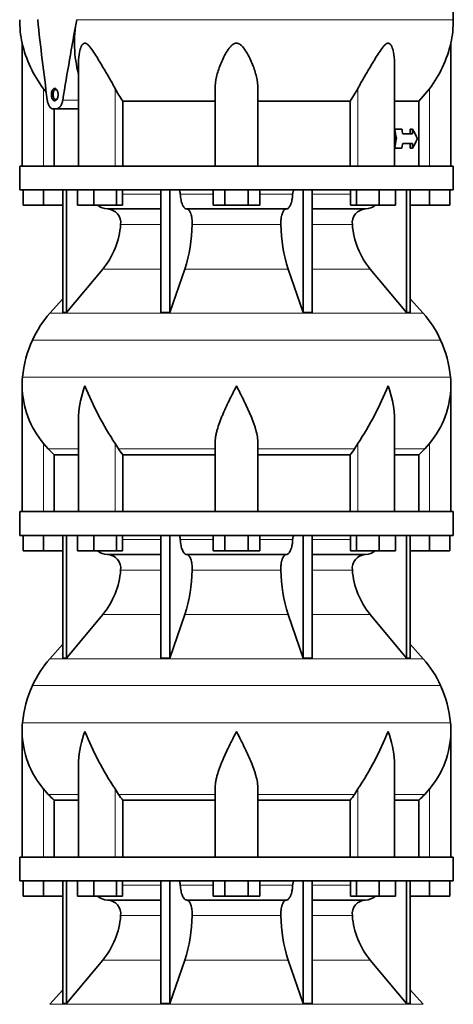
# Model space of a CAD drawing. Header units: millimetres. Extents: x 148 to 904, y -2845 to 2089.
# Tile 21 of 22: x 626 to 808, y 1138 to 1552. Entities that reach past the tile are written whole.
import ezdxf

# ---------------------------------------------------------------- set-up
doc = ezdxf.new("R2010")
doc.units = ezdxf.units.MM
doc.layers.add('VSI134_DIFFUSORE', color=7, linetype='Continuous')
doc.layers.add('VSI134_TESTATA', color=7, linetype='Continuous')

# ---------------------------------------------------------------- blocks, each defined once
blk = doc.blocks.new('SE3')
at = {"layer": 'VSI134_DIFFUSORE', "color": 7, "linetype": 'Continuous', "lineweight": 35}
for p, q in [((808.29, 1490.18), (626.29, 1490.18)), ((626.29, 1490.18), (626.29, 1480.18)), ((808.29, 1480.18), (808.29, 1490.18)), ((626.29, 1480.18), (808.29, 1480.18)), ((627.79, 1473.78), (627.79, 1480.18)), ((627.79, 1473.78), (627.79, 1480.18)), ((636.29, 1473.78), (636.29, 1480.18)), ((644.46, 1480.18), (644.46, 1428.73)), ((645.99, 1480.18), (645.99, 1428.73)), ((650.53, 1473.78), (650.53, 1480.18)), ((657.47, 1473.78), (657.47, 1480.18)), ((666.95, 1473.78), (666.95, 1480.18)), ((669.49, 1473.78), (669.49, 1480.18)), ((685.59, 1480.18), (685.59, 1428.73)), ((689.28, 1480.18), (689.28, 1428.73)), ((707.47, 1473.78), (707.47, 1480.18)), ((712.38, 1473.78), (712.38, 1480.18)), ((722.19, 1473.78), (722.19, 1480.18)), ((727.1, 1473.78), (727.1, 1480.18)), ((745.29, 1480.18), (745.29, 1428.73)), ((748.98, 1480.18), (748.98, 1428.73)), ((765.08, 1473.78), (765.08, 1480.18)), ((767.62, 1473.78), (767.62, 1480.18)), ((777.1, 1473.78), (777.1, 1480.18)), ((784.04, 1473.78), (784.04, 1480.18)), ((788.58, 1480.18), (788.58, 1428.73)), ((790.11, 1480.18), (790.11, 1428.73)), ((798.29, 1473.78), (798.29, 1480.18)), ((806.79, 1473.78), (806.79, 1480.18)), ((636.29, 1473.78), (627.79, 1473.78)), ((644.46, 1473.78), (636.29, 1473.78)), ((657.47, 1473.78), (650.53, 1473.78)), ((666.95, 1473.78), (657.47, 1473.78)), ((663.11, 1472.18), (685.59, 1472.18)), ((669.49, 1473.78), (666.95, 1473.78)), ((696.38, 1472.18), (738.2, 1472.18)), ((712.38, 1473.78), (707.47, 1473.78)), ((722.19, 1473.78), (712.38, 1473.78)), ((727.1, 1473.78), (722.19, 1473.78)), ((748.98, 1472.18), (771.46, 1472.18)), ((767.62, 1473.78), (765.08, 1473.78)), ((777.1, 1473.78), (767.62, 1473.78)), ((784.04, 1473.78), (777.1, 1473.78)), ((798.29, 1473.78), (790.11, 1473.78)), ((806.79, 1473.78), (798.29, 1473.78)), ((645.99, 1428.73), (661.14, 1446.94)), ((689.28, 1428.73), (695.56, 1446.94)), ((739.01, 1446.94), (745.29, 1428.73)), ((773.43, 1446.94), (788.58, 1428.73)), ((644.46, 1434.5), (638.99, 1428.43)), ((795.58, 1428.43), (790.11, 1434.5)), ((644.46, 1428.73), (645.99, 1428.73)), ((685.59, 1428.73), (689.28, 1428.73)), ((745.29, 1428.73), (748.98, 1428.73)), ((788.58, 1428.73), (790.11, 1428.73)), ((627.29, 1397.92), (627.29, 1345.18)), ((807.29, 1345.18), (807.29, 1397.92)), ((651.01, 1384.54), (651.01, 1345.18)), ((783.56, 1345.18), (783.56, 1384.54)), ((638.3, 1371.48), (636.29, 1373.78)), ((667.8, 1371.48), (666.37, 1373.78)), ((708.29, 1345.18), (708.29, 1373.78)), ((726.29, 1345.18), (726.29, 1373.78)), ((768.2, 1373.78), (766.78, 1371.48)), ((798.29, 1373.78), (796.28, 1371.48)), ((640.81, 1369.04), (651.01, 1369.04)), ((640.81, 1345.18), (640.81, 1369.04)), ((669.58, 1369.04), (708.29, 1369.04)), ((669.58, 1345.18), (669.58, 1369.04)), ((726.29, 1369.04), (765, 1369.04)), ((765, 1369.04), (765, 1345.18)), ((783.56, 1369.04), (793.76, 1369.04)), ((793.76, 1369.04), (793.76, 1345.18)), ((808.29, 1345.18), (626.29, 1345.18)), ((626.29, 1345.18), (626.29, 1335.18)), ((808.29, 1335.18), (808.29, 1345.18)), ((626.29, 1335.18), (808.29, 1335.18)), ((627.79, 1328.78), (627.79, 1335.18)), ((627.79, 1328.78), (627.79, 1335.18)), ((636.29, 1328.78), (636.29, 1335.18)), ((644.46, 1335.18), (644.46, 1283.73)), ((645.99, 1335.18), (645.99, 1283.73)), ((650.53, 1328.78), (650.53, 1335.18)), ((657.47, 1328.78), (657.47, 1335.18)), ((666.95, 1328.78), (666.95, 1335.18)), ((669.49, 1328.78), (669.49, 1335.18)), ((685.59, 1335.18), (685.59, 1283.73)), ((689.28, 1335.18), (689.28, 1283.73)), ((707.47, 1328.78), (707.47, 1335.18)), ((712.38, 1328.78), (712.38, 1335.18)), ((722.19, 1328.78), (722.19, 1335.18)), ((727.1, 1328.78), (727.1, 1335.18)), ((745.29, 1335.18), (745.29, 1283.73)), ((748.98, 1335.18), (748.98, 1283.73)), ((765.08, 1328.78), (765.08, 1335.18)), ((767.62, 1328.78), (767.62, 1335.18)), ((777.1, 1328.78), (777.1, 1335.18)), ((784.04, 1328.78), (784.04, 1335.18)), ((788.58, 1335.18), (788.58, 1283.73)), ((790.11, 1335.18), (790.11, 1283.73)), ((798.29, 1328.78), (798.29, 1335.18)), ((806.79, 1328.78), (806.79, 1335.18)), ((636.29, 1328.78), (627.79, 1328.78)), ((644.46, 1328.78), (636.29, 1328.78)), ((657.47, 1328.78), (650.53, 1328.78)), ((666.95, 1328.78), (657.47, 1328.78)), ((663.11, 1327.18), (685.59, 1327.18)), ((669.49, 1328.78), (666.95, 1328.78)), ((696.38, 1327.18), (738.2, 1327.18)), ((712.38, 1328.78), (707.47, 1328.78)), ((722.19, 1328.78), (712.38, 1328.78)), ((727.1, 1328.78), (722.19, 1328.78)), ((748.98, 1327.18), (771.46, 1327.18)), ((767.62, 1328.78), (765.08, 1328.78)), ((777.1, 1328.78), (767.62, 1328.78)), ((784.04, 1328.78), (777.1, 1328.78)), ((798.29, 1328.78), (790.11, 1328.78)), ((806.79, 1328.78), (798.29, 1328.78)), ((645.99, 1283.73), (661.14, 1301.94)), ((689.28, 1283.73), (695.56, 1301.94)), ((739.01, 1301.94), (745.29, 1283.73)), ((773.43, 1301.94), (788.58, 1283.73)), ((644.46, 1289.5), (638.99, 1283.43)), ((795.58, 1283.43), (790.11, 1289.5)), ((644.46, 1283.73), (645.99, 1283.73)), ((685.59, 1283.73), (689.28, 1283.73)), ((745.29, 1283.73), (748.98, 1283.73)), ((788.58, 1283.73), (790.11, 1283.73)), ((627.29, 1252.92), (627.29, 1200.18)), ((807.29, 1200.18), (807.29, 1252.92)), ((651.01, 1239.54), (651.01, 1200.18)), ((783.56, 1200.18), (783.56, 1239.54)), ((638.3, 1226.48), (636.29, 1228.78)), ((667.8, 1226.48), (666.37, 1228.78)), ((708.29, 1200.18), (708.29, 1228.78)), ((726.29, 1200.18), (726.29, 1228.78)), ((768.2, 1228.78), (766.78, 1226.48)), ((798.29, 1228.78), (796.28, 1226.48)), ((640.81, 1224.04), (651.01, 1224.04)), ((640.81, 1200.18), (640.81, 1224.04)), ((669.58, 1224.04), (708.29, 1224.04)), ((669.58, 1200.18), (669.58, 1224.04)), ((726.29, 1224.04), (765, 1224.04)), ((765, 1224.04), (765, 1200.18)), ((783.56, 1224.04), (793.76, 1224.04)), ((793.76, 1224.04), (793.76, 1200.18)), ((808.29, 1200.18), (626.29, 1200.18)), ((626.29, 1200.18), (626.29, 1190.18)), ((808.29, 1190.18), (808.29, 1200.18)), ((626.29, 1190.18), (808.29, 1190.18)), ((627.79, 1183.78), (627.79, 1190.18)), ((627.79, 1183.78), (627.79, 1190.18)), ((636.29, 1183.78), (636.29, 1190.18)), ((644.46, 1190.18), (644.46, 1138.73)), ((645.99, 1190.18), (645.99, 1138.73)), ((650.53, 1183.78), (650.53, 1190.18)), ((657.47, 1183.78), (657.47, 1190.18)), ((666.95, 1183.78), (666.95, 1190.18)), ((669.49, 1183.78), (669.49, 1190.18)), ((685.59, 1190.18), (685.59, 1138.73)), ((689.28, 1190.18), (689.28, 1138.73)), ((707.47, 1183.78), (707.47, 1190.18)), ((712.38, 1183.78), (712.38, 1190.18)), ((722.19, 1183.78), (722.19, 1190.18)), ((727.1, 1183.78), (727.1, 1190.18)), ((745.29, 1190.18), (745.29, 1138.73)), ((748.98, 1190.18), (748.98, 1138.73)), ((765.08, 1183.78), (765.08, 1190.18)), ((767.62, 1183.78), (767.62, 1190.18)), ((777.1, 1183.78), (777.1, 1190.18)), ((784.04, 1183.78), (784.04, 1190.18)), ((788.58, 1190.18), (788.58, 1138.73)), ((790.11, 1190.18), (790.11, 1138.73)), ((798.29, 1183.78), (798.29, 1190.18)), ((806.79, 1183.78), (806.79, 1190.18)), ((636.29, 1183.78), (627.79, 1183.78)), ((644.46, 1183.78), (636.29, 1183.78)), ((657.47, 1183.78), (650.53, 1183.78)), ((666.95, 1183.78), (657.47, 1183.78)), ((663.11, 1182.18), (685.59, 1182.18)), ((669.49, 1183.78), (666.95, 1183.78)), ((696.38, 1182.18), (738.2, 1182.18)), ((712.38, 1183.78), (707.47, 1183.78)), ((722.19, 1183.78), (712.38, 1183.78)), ((727.1, 1183.78), (722.19, 1183.78)), ((748.98, 1182.18), (771.46, 1182.18)), ((767.62, 1183.78), (765.08, 1183.78)), ((777.1, 1183.78), (767.62, 1183.78)), ((784.04, 1183.78), (777.1, 1183.78)), ((798.29, 1183.78), (790.11, 1183.78)), ((806.79, 1183.78), (798.29, 1183.78)), ((645.99, 1138.73), (661.14, 1156.94)), ((689.28, 1138.73), (695.56, 1156.94)), ((739.01, 1156.94), (745.29, 1138.73)), ((773.43, 1156.94), (788.58, 1138.73)), ((644.46, 1144.5), (638.99, 1138.43)), ((795.58, 1138.43), (790.11, 1144.5)), ((644.46, 1138.73), (645.99, 1138.73)), ((685.59, 1138.73), (689.28, 1138.73)), ((745.29, 1138.73), (748.98, 1138.73)), ((788.58, 1138.73), (790.11, 1138.73))]:
    blk.add_line(p, q, dxfattribs=at)
at = {"layer": 'VSI134_DIFFUSORE', "color": 4, "linetype": 'Continuous', "lineweight": 9}
for p, q in [((669.49, 1478.41), (685.59, 1478.41)), ((693.71, 1478.41), (707.47, 1478.41)), ((727.1, 1478.41), (740.86, 1478.41)), ((748.98, 1478.41), (765.08, 1478.41)), ((685.59, 1465.64), (668.66, 1465.64)), ((735.9, 1465.64), (698.68, 1465.64)), ((765.91, 1465.64), (748.98, 1465.64)), ((661.14, 1446.94), (685.59, 1446.94)), ((695.56, 1446.94), (739.01, 1446.94)), ((748.98, 1446.94), (773.43, 1446.94)), ((638.99, 1428.43), (795.58, 1428.43)), ((802.95, 1417.17), (631.62, 1417.17)), ((627.46, 1401.54), (807.11, 1401.54)), ((636.29, 1345.18), (636.29, 1373.78)), ((666.37, 1345.18), (666.37, 1373.78)), ((768.2, 1345.18), (768.2, 1373.78)), ((798.29, 1345.18), (798.29, 1373.78)), ((651.01, 1371.48), (638.3, 1371.48)), ((708.29, 1371.48), (667.8, 1371.48)), ((726.29, 1371.48), (766.78, 1371.48)), ((783.56, 1371.48), (796.28, 1371.48)), ((669.49, 1333.41), (685.59, 1333.41)), ((693.71, 1333.41), (707.47, 1333.41)), ((727.1, 1333.41), (740.86, 1333.41)), ((748.98, 1333.41), (765.08, 1333.41)), ((685.59, 1320.64), (668.66, 1320.64)), ((735.9, 1320.64), (698.68, 1320.64)), ((765.91, 1320.64), (748.98, 1320.64)), ((661.14, 1301.94), (685.59, 1301.94)), ((695.56, 1301.94), (739.01, 1301.94)), ((748.98, 1301.94), (773.43, 1301.94)), ((638.99, 1283.43), (795.58, 1283.43)), ((802.95, 1272.17), (631.62, 1272.17)), ((627.46, 1256.54), (807.11, 1256.54)), ((636.29, 1200.18), (636.29, 1228.78)), ((666.37, 1200.18), (666.37, 1228.78)), ((768.2, 1200.18), (768.2, 1228.78)), ((798.29, 1200.18), (798.29, 1228.78)), ((651.01, 1226.48), (638.3, 1226.48)), ((708.29, 1226.48), (667.8, 1226.48)), ((726.29, 1226.48), (766.78, 1226.48)), ((783.56, 1226.48), (796.28, 1226.48)), ((669.49, 1188.41), (685.59, 1188.41)), ((693.71, 1188.41), (707.47, 1188.41)), ((727.1, 1188.41), (740.86, 1188.41)), ((748.98, 1188.41), (765.08, 1188.41)), ((685.59, 1175.64), (668.66, 1175.64)), ((735.9, 1175.64), (698.68, 1175.64)), ((765.91, 1175.64), (748.98, 1175.64)), ((661.14, 1156.94), (685.59, 1156.94)), ((695.56, 1156.94), (739.01, 1156.94)), ((748.98, 1156.94), (773.43, 1156.94)), ((638.99, 1138.43), (795.58, 1138.43))]:
    blk.add_line(p, q, dxfattribs=at)
at = {"layer": 'VSI134_DIFFUSORE', "color": 7, "linetype": 'Continuous', "lineweight": 35}
for centre, radius, start, end in [((663.34, 1478.86), 6.68, 230.2819, 268.0094), ((662.83, 1466.32), 5.87, 353.3223, 87.2173), ((771.72, 1466.34), 5.85, 92.5772, 186.8833), ((771.22, 1478.87), 6.69, 272.0607, 309.722), ((635.35, 1468.16), 33.4, 320.5472, 355.6594), ((633.72, 1466.84), 64.97, 342.1602, 358.9354), ((802.36, 1467.09), 66.48, 181.2569, 197.6475), ((799.32, 1468.21), 33.51, 184.3996, 219.3938), ((671.69, 1398.98), 44, 138, 155.5912), ((762.89, 1398.98), 44, 24.4088, 42), ((676.24, 1396.92), 49, 155.5912, 174.5826), ((758.33, 1396.92), 49, 5.4174, 24.4088), ((665.79, 1397.91), 38.5, 174.5826, 180.0016), ((768.79, 1397.91), 38.5, 359.9671, 5.4174), ((665.94, 1398.58), 38.66, 180.9958, 219.9106), ((779.47, 1448.85), 135.74, 202.0412, 213.5763), ((655.1, 1448.85), 135.74, 326.4237, 337.9588), ((768.63, 1398.58), 38.66, 320.0894, 359.0042), ((700.91, 1393.7), 39.88, 213.8582, 218.2062), ((733.66, 1393.7), 39.88, 321.7938, 326.1418), ((663.34, 1333.86), 6.68, 230.2819, 268.0094), ((662.83, 1321.32), 5.87, 353.3223, 87.2173), ((771.72, 1321.34), 5.85, 92.5772, 186.8833), ((771.22, 1333.87), 6.69, 272.0607, 309.722), ((635.35, 1323.16), 33.4, 320.5472, 355.6594), ((633.72, 1321.84), 64.97, 342.1602, 358.9354), ((802.36, 1322.09), 66.48, 181.2569, 197.6475), ((799.32, 1323.21), 33.51, 184.3996, 219.3938), ((671.69, 1253.98), 44, 138, 155.5912), ((762.89, 1253.98), 44, 24.4088, 42), ((676.24, 1251.92), 49, 155.5912, 174.5826), ((758.33, 1251.92), 49, 5.4174, 24.4088), ((665.79, 1252.91), 38.5, 174.5826, 180.0016), ((768.79, 1252.91), 38.5, 359.9671, 5.4174), ((665.94, 1253.58), 38.66, 180.9958, 219.9106), ((779.47, 1303.85), 135.74, 202.0412, 213.5763), ((655.1, 1303.85), 135.74, 326.4237, 337.9588), ((768.63, 1253.58), 38.66, 320.0894, 359.0042), ((700.91, 1248.7), 39.88, 213.8582, 218.2062), ((733.66, 1248.7), 39.88, 321.7938, 326.1418), ((663.34, 1188.86), 6.68, 230.2819, 268.0094), ((662.83, 1176.32), 5.87, 353.3223, 87.2173), ((771.72, 1176.34), 5.85, 92.5772, 186.8833), ((771.22, 1188.87), 6.69, 272.0607, 309.722), ((635.35, 1178.16), 33.4, 320.5472, 355.6594), ((633.72, 1176.84), 64.97, 342.1602, 358.9354), ((802.36, 1177.09), 66.48, 181.2569, 197.6475), ((799.32, 1178.21), 33.51, 184.3996, 219.3938)]:
    blk.add_arc(centre, radius, start, end, dxfattribs=at)
for points, knots in [([(692.95, 1480.18), (693, 1480.18), (693.05, 1480.17), (693.14, 1480.13), (693.18, 1480.1), (693.31, 1479.97), (693.39, 1479.84), (693.53, 1479.51), (693.59, 1479.32), (693.68, 1478.89), (693.7, 1478.65), (693.71, 1478.41)], [0, 0, 0, 0, 0.125, 0.125, 0.25, 0.25, 0.5, 0.5, 0.75, 0.75, 1, 1, 1, 1]), ([(740.86, 1478.41), (740.87, 1478.65), (740.9, 1478.88), (740.96, 1479.21), (740.99, 1479.31), (741.04, 1479.5), (741.07, 1479.59), (741.14, 1479.76), (741.18, 1479.83), (741.26, 1479.95), (741.3, 1480.01), (741.39, 1480.1), (741.44, 1480.13), (741.53, 1480.17), (741.57, 1480.18), (741.62, 1480.18)], [0, 0, 0, 0, 0.25, 0.25, 0.375, 0.375, 0.5, 0.5, 0.625, 0.625, 0.75, 0.75, 0.875, 0.875, 1, 1, 1, 1]), ([(696.38, 1472.18), (696.22, 1472.18), (696.05, 1472.22), (695.81, 1472.34), (695.73, 1472.39), (695.58, 1472.5), (695.5, 1472.57), (695.27, 1472.79), (695.12, 1472.98), (694.84, 1473.43), (694.71, 1473.68), (694.47, 1474.24), (694.36, 1474.56), (694.16, 1475.23), (694.07, 1475.59), (693.92, 1476.34), (693.86, 1476.74), (693.77, 1477.56), (693.73, 1477.98), (693.71, 1478.41)], [0, 0, 0, 0, 0.125, 0.125, 0.1875, 0.1875, 0.25, 0.25, 0.375, 0.375, 0.5, 0.5, 0.625, 0.625, 0.75, 0.75, 0.875, 0.875, 1, 1, 1, 1]), ([(740.86, 1478.41), (740.84, 1477.98), (740.81, 1477.56), (740.74, 1476.95), (740.71, 1476.75), (740.65, 1476.36), (740.61, 1476.16), (740.5, 1475.59), (740.41, 1475.24), (740.27, 1474.73), (740.21, 1474.57), (740.1, 1474.26), (740.04, 1474.11), (739.86, 1473.68), (739.73, 1473.43), (739.45, 1472.99), (739.3, 1472.8), (739, 1472.49), (738.84, 1472.38), (738.52, 1472.22), (738.36, 1472.18), (738.2, 1472.18)], [0, 0, 0, 0, 0.125, 0.125, 0.1875, 0.1875, 0.25, 0.25, 0.375, 0.375, 0.4375, 0.4375, 0.5, 0.5, 0.625, 0.625, 0.75, 0.75, 0.875, 0.875, 1, 1, 1, 1]), ([(696.38, 1472.18), (696.46, 1472.18), (696.54, 1472.17), (696.7, 1472.13), (696.78, 1472.1), (697.01, 1471.97), (697.16, 1471.84), (697.45, 1471.51), (697.59, 1471.3), (697.78, 1470.94), (697.85, 1470.81), (697.97, 1470.53), (698.02, 1470.38), (698.19, 1469.93), (698.28, 1469.59), (698.4, 1469.06), (698.44, 1468.87), (698.51, 1468.49), (698.54, 1468.3), (698.61, 1467.71), (698.65, 1467.3), (698.69, 1466.47), (698.69, 1466.05), (698.68, 1465.64)], [0, 0, 0, 0, 0.0625, 0.0625, 0.125, 0.125, 0.25, 0.25, 0.375, 0.375, 0.4375, 0.4375, 0.5, 0.5, 0.625, 0.625, 0.6875, 0.6875, 0.75, 0.75, 0.875, 0.875, 1, 1, 1, 1]), ([(735.9, 1465.64), (735.88, 1466.05), (735.89, 1466.47), (735.92, 1467.09), (735.93, 1467.29), (735.96, 1467.7), (735.99, 1467.9), (736.06, 1468.49), (736.13, 1468.87), (736.25, 1469.41), (736.3, 1469.58), (736.39, 1469.92), (736.49, 1470.24), (736.61, 1470.53), (736.72, 1470.81), (736.79, 1470.94), (736.98, 1471.3), (737.12, 1471.51), (737.41, 1471.84), (737.57, 1471.97), (737.88, 1472.14), (738.04, 1472.18), (738.2, 1472.18)], [0, 0, 0, 0, 0.125, 0.125, 0.1875, 0.1875, 0.25, 0.25, 0.375, 0.375, 0.4375, 0.4375, 0.5, 0.5625, 0.5625, 0.625, 0.625, 0.75, 0.75, 0.875, 0.875, 1, 1, 1, 1]), ([(651.01, 1384.53), (651.01, 1384.86), (651.02, 1385.18), (651.17, 1389.55), (652.15, 1393.76), (653.65, 1397.91)], [0.4601729, 0.4601729, 0.4601729, 0.4601729, 0.5, 0.5, 1, 1, 1, 1]), ([(708.29, 1373.78), (708.29, 1374.7), (708.38, 1375.63), (708.62, 1377.08), (708.71, 1377.57), (708.93, 1378.54), (709.06, 1379.03), (709.47, 1380.51), (709.79, 1381.5), (710.34, 1383), (710.53, 1383.51), (710.92, 1384.53), (711.13, 1385.04), (712.21, 1387.6), (713.16, 1389.64), (714.67, 1392.73), (715.18, 1393.75), (715.96, 1395.31), (716.23, 1395.83), (716.62, 1396.61), (716.82, 1397), (717.02, 1397.39), (717.15, 1397.65), (717.22, 1397.78), (717.29, 1397.91)], [0, 0, 0, 0, 0.125, 0.125, 0.1875, 0.1875, 0.25, 0.25, 0.375, 0.375, 0.4375, 0.4375, 0.5, 0.5, 0.75, 0.75, 0.875, 0.875, 0.9375, 0.9375, 0.96875, 0.984375, 0.984375, 1, 1, 1, 1]), ([(726.29, 1373.78), (726.29, 1374.7), (726.2, 1375.63), (725.88, 1377.53), (725.66, 1378.5), (725.25, 1379.98), (725.1, 1380.48), (724.78, 1381.48), (724.61, 1381.98), (724.07, 1383.49), (723.67, 1384.49), (722.82, 1386.52), (722.37, 1387.54), (721.43, 1389.59), (720.93, 1390.63), (719.92, 1392.71), (719.4, 1393.74), (718.61, 1395.3), (718.35, 1395.82), (717.95, 1396.6), (717.82, 1396.87), (717.55, 1397.39), (717.42, 1397.65), (717.29, 1397.91)], [0, 0, 0, 0, 0.125, 0.125, 0.25, 0.25, 0.3125, 0.3125, 0.375, 0.375, 0.5, 0.5, 0.625, 0.625, 0.75, 0.75, 0.875, 0.875, 0.9375, 0.9375, 0.96875, 0.96875, 1, 1, 1, 1]), ([(783.56, 1384.53), (783.56, 1384.86), (783.56, 1385.18), (783.41, 1389.55), (782.42, 1393.76), (780.93, 1397.91)], [0.4601729, 0.4601729, 0.4601729, 0.4601729, 0.5, 0.5, 1, 1, 1, 1]), ([(692.95, 1335.18), (693, 1335.18), (693.05, 1335.17), (693.14, 1335.13), (693.18, 1335.1), (693.31, 1334.97), (693.39, 1334.84), (693.53, 1334.51), (693.59, 1334.32), (693.68, 1333.89), (693.7, 1333.65), (693.71, 1333.41)], [0, 0, 0, 0, 0.125, 0.125, 0.25, 0.25, 0.5, 0.5, 0.75, 0.75, 1, 1, 1, 1]), ([(740.86, 1333.41), (740.87, 1333.65), (740.9, 1333.88), (740.96, 1334.21), (740.99, 1334.31), (741.04, 1334.5), (741.07, 1334.59), (741.14, 1334.76), (741.18, 1334.83), (741.26, 1334.95), (741.3, 1335.01), (741.39, 1335.1), (741.44, 1335.13), (741.53, 1335.17), (741.57, 1335.18), (741.62, 1335.18)], [0, 0, 0, 0, 0.25, 0.25, 0.375, 0.375, 0.5, 0.5, 0.625, 0.625, 0.75, 0.75, 0.875, 0.875, 1, 1, 1, 1]), ([(696.38, 1327.18), (696.22, 1327.18), (696.05, 1327.22), (695.81, 1327.34), (695.73, 1327.39), (695.58, 1327.5), (695.5, 1327.57), (695.27, 1327.79), (695.12, 1327.98), (694.84, 1328.43), (694.71, 1328.68), (694.47, 1329.24), (694.36, 1329.56), (694.16, 1330.23), (694.07, 1330.59), (693.92, 1331.34), (693.86, 1331.74), (693.77, 1332.56), (693.73, 1332.98), (693.71, 1333.41)], [0, 0, 0, 0, 0.125, 0.125, 0.1875, 0.1875, 0.25, 0.25, 0.375, 0.375, 0.5, 0.5, 0.625, 0.625, 0.75, 0.75, 0.875, 0.875, 1, 1, 1, 1]), ([(740.86, 1333.41), (740.84, 1332.98), (740.81, 1332.56), (740.74, 1331.95), (740.71, 1331.75), (740.65, 1331.36), (740.61, 1331.16), (740.5, 1330.59), (740.41, 1330.24), (740.27, 1329.73), (740.21, 1329.57), (740.1, 1329.26), (740.04, 1329.11), (739.86, 1328.68), (739.73, 1328.43), (739.45, 1327.99), (739.3, 1327.8), (739, 1327.49), (738.84, 1327.38), (738.52, 1327.22), (738.36, 1327.18), (738.2, 1327.18)], [0, 0, 0, 0, 0.125, 0.125, 0.1875, 0.1875, 0.25, 0.25, 0.375, 0.375, 0.4375, 0.4375, 0.5, 0.5, 0.625, 0.625, 0.75, 0.75, 0.875, 0.875, 1, 1, 1, 1]), ([(696.38, 1327.18), (696.46, 1327.18), (696.54, 1327.17), (696.7, 1327.13), (696.78, 1327.1), (697.01, 1326.97), (697.16, 1326.84), (697.45, 1326.51), (697.59, 1326.3), (697.78, 1325.94), (697.85, 1325.81), (697.97, 1325.53), (698.02, 1325.38), (698.19, 1324.93), (698.28, 1324.59), (698.4, 1324.06), (698.44, 1323.87), (698.51, 1323.49), (698.54, 1323.3), (698.61, 1322.71), (698.65, 1322.3), (698.69, 1321.47), (698.69, 1321.05), (698.68, 1320.64)], [0, 0, 0, 0, 0.0625, 0.0625, 0.125, 0.125, 0.25, 0.25, 0.375, 0.375, 0.4375, 0.4375, 0.5, 0.5, 0.625, 0.625, 0.6875, 0.6875, 0.75, 0.75, 0.875, 0.875, 1, 1, 1, 1]), ([(735.9, 1320.64), (735.88, 1321.05), (735.89, 1321.47), (735.92, 1322.09), (735.93, 1322.29), (735.96, 1322.7), (735.99, 1322.9), (736.06, 1323.49), (736.13, 1323.87), (736.25, 1324.41), (736.3, 1324.58), (736.39, 1324.92), (736.49, 1325.24), (736.61, 1325.53), (736.72, 1325.81), (736.79, 1325.94), (736.98, 1326.3), (737.12, 1326.51), (737.41, 1326.84), (737.57, 1326.97), (737.88, 1327.14), (738.04, 1327.18), (738.2, 1327.18)], [0, 0, 0, 0, 0.125, 0.125, 0.1875, 0.1875, 0.25, 0.25, 0.375, 0.375, 0.4375, 0.4375, 0.5, 0.5625, 0.5625, 0.625, 0.625, 0.75, 0.75, 0.875, 0.875, 1, 1, 1, 1]), ([(651.01, 1239.53), (651.01, 1239.86), (651.02, 1240.18), (651.17, 1244.55), (652.15, 1248.76), (653.65, 1252.91)], [0.4601729, 0.4601729, 0.4601729, 0.4601729, 0.5, 0.5, 1, 1, 1, 1]), ([(708.29, 1228.78), (708.29, 1229.7), (708.38, 1230.63), (708.62, 1232.08), (708.71, 1232.57), (708.93, 1233.54), (709.06, 1234.03), (709.47, 1235.51), (709.79, 1236.5), (710.34, 1238), (710.53, 1238.51), (710.92, 1239.53), (711.13, 1240.04), (712.21, 1242.6), (713.16, 1244.64), (714.67, 1247.73), (715.18, 1248.75), (715.96, 1250.31), (716.23, 1250.83), (716.62, 1251.61), (716.82, 1252), (717.02, 1252.39), (717.15, 1252.65), (717.22, 1252.78), (717.29, 1252.91)], [0, 0, 0, 0, 0.125, 0.125, 0.1875, 0.1875, 0.25, 0.25, 0.375, 0.375, 0.4375, 0.4375, 0.5, 0.5, 0.75, 0.75, 0.875, 0.875, 0.9375, 0.9375, 0.96875, 0.984375, 0.984375, 1, 1, 1, 1]), ([(726.29, 1228.78), (726.29, 1229.7), (726.2, 1230.63), (725.88, 1232.53), (725.66, 1233.5), (725.25, 1234.98), (725.1, 1235.48), (724.78, 1236.48), (724.61, 1236.98), (724.07, 1238.49), (723.67, 1239.49), (722.82, 1241.52), (722.37, 1242.54), (721.43, 1244.59), (720.93, 1245.63), (719.92, 1247.71), (719.4, 1248.74), (718.61, 1250.3), (718.35, 1250.82), (717.95, 1251.6), (717.82, 1251.87), (717.55, 1252.39), (717.42, 1252.65), (717.29, 1252.91)], [0, 0, 0, 0, 0.125, 0.125, 0.25, 0.25, 0.3125, 0.3125, 0.375, 0.375, 0.5, 0.5, 0.625, 0.625, 0.75, 0.75, 0.875, 0.875, 0.9375, 0.9375, 0.96875, 0.96875, 1, 1, 1, 1]), ([(783.56, 1239.53), (783.56, 1239.86), (783.56, 1240.18), (783.41, 1244.55), (782.42, 1248.76), (780.93, 1252.91)], [0.4601729, 0.4601729, 0.4601729, 0.4601729, 0.5, 0.5, 1, 1, 1, 1]), ([(692.95, 1190.18), (693, 1190.18), (693.05, 1190.17), (693.14, 1190.13), (693.18, 1190.1), (693.31, 1189.97), (693.39, 1189.84), (693.53, 1189.51), (693.59, 1189.32), (693.68, 1188.89), (693.7, 1188.65), (693.71, 1188.41)], [0, 0, 0, 0, 0.125, 0.125, 0.25, 0.25, 0.5, 0.5, 0.75, 0.75, 1, 1, 1, 1]), ([(740.86, 1188.41), (740.87, 1188.65), (740.9, 1188.88), (740.96, 1189.21), (740.99, 1189.31), (741.04, 1189.5), (741.07, 1189.59), (741.14, 1189.76), (741.18, 1189.83), (741.26, 1189.95), (741.3, 1190.01), (741.39, 1190.1), (741.44, 1190.13), (741.53, 1190.17), (741.57, 1190.18), (741.62, 1190.18)], [0, 0, 0, 0, 0.25, 0.25, 0.375, 0.375, 0.5, 0.5, 0.625, 0.625, 0.75, 0.75, 0.875, 0.875, 1, 1, 1, 1]), ([(696.38, 1182.18), (696.22, 1182.18), (696.05, 1182.22), (695.81, 1182.34), (695.73, 1182.39), (695.58, 1182.5), (695.5, 1182.57), (695.27, 1182.79), (695.12, 1182.98), (694.84, 1183.43), (694.71, 1183.68), (694.47, 1184.24), (694.36, 1184.56), (694.16, 1185.23), (694.07, 1185.59), (693.92, 1186.34), (693.86, 1186.74), (693.77, 1187.56), (693.73, 1187.98), (693.71, 1188.41)], [0, 0, 0, 0, 0.125, 0.125, 0.1875, 0.1875, 0.25, 0.25, 0.375, 0.375, 0.5, 0.5, 0.625, 0.625, 0.75, 0.75, 0.875, 0.875, 1, 1, 1, 1]), ([(740.86, 1188.41), (740.84, 1187.98), (740.81, 1187.56), (740.74, 1186.95), (740.71, 1186.75), (740.65, 1186.36), (740.61, 1186.16), (740.5, 1185.59), (740.41, 1185.24), (740.27, 1184.73), (740.21, 1184.57), (740.1, 1184.26), (740.04, 1184.11), (739.86, 1183.68), (739.73, 1183.43), (739.45, 1182.99), (739.3, 1182.8), (739, 1182.49), (738.84, 1182.38), (738.52, 1182.22), (738.36, 1182.18), (738.2, 1182.18)], [0, 0, 0, 0, 0.125, 0.125, 0.1875, 0.1875, 0.25, 0.25, 0.375, 0.375, 0.4375, 0.4375, 0.5, 0.5, 0.625, 0.625, 0.75, 0.75, 0.875, 0.875, 1, 1, 1, 1]), ([(696.38, 1182.18), (696.46, 1182.18), (696.54, 1182.17), (696.7, 1182.13), (696.78, 1182.1), (697.01, 1181.97), (697.16, 1181.84), (697.45, 1181.51), (697.59, 1181.3), (697.78, 1180.94), (697.85, 1180.81), (697.97, 1180.53), (698.02, 1180.38), (698.19, 1179.93), (698.28, 1179.59), (698.4, 1179.06), (698.44, 1178.87), (698.51, 1178.49), (698.54, 1178.3), (698.61, 1177.71), (698.65, 1177.3), (698.69, 1176.47), (698.69, 1176.05), (698.68, 1175.64)], [0, 0, 0, 0, 0.0625, 0.0625, 0.125, 0.125, 0.25, 0.25, 0.375, 0.375, 0.4375, 0.4375, 0.5, 0.5, 0.625, 0.625, 0.6875, 0.6875, 0.75, 0.75, 0.875, 0.875, 1, 1, 1, 1]), ([(735.9, 1175.64), (735.88, 1176.05), (735.89, 1176.47), (735.92, 1177.09), (735.93, 1177.29), (735.96, 1177.7), (735.99, 1177.9), (736.06, 1178.49), (736.13, 1178.87), (736.25, 1179.41), (736.3, 1179.58), (736.39, 1179.92), (736.49, 1180.24), (736.61, 1180.53), (736.72, 1180.81), (736.79, 1180.94), (736.98, 1181.3), (737.12, 1181.51), (737.41, 1181.84), (737.57, 1181.97), (737.88, 1182.14), (738.04, 1182.18), (738.2, 1182.18)], [0, 0, 0, 0, 0.125, 0.125, 0.1875, 0.1875, 0.25, 0.25, 0.375, 0.375, 0.4375, 0.4375, 0.5, 0.5625, 0.5625, 0.625, 0.625, 0.75, 0.75, 0.875, 0.875, 1, 1, 1, 1])]:
    blk.add_open_spline(points, degree=3, knots=knots, dxfattribs=at)
for points in [[(640.81, 1369.04), (639.94, 1369.82), (639.1, 1370.64), (638.3, 1371.48)], [(796.28, 1371.48), (795.47, 1370.64), (794.63, 1369.82), (793.76, 1369.04)], [(640.81, 1224.04), (639.94, 1224.82), (639.1, 1225.64), (638.3, 1226.48)], [(796.28, 1226.48), (795.47, 1225.64), (794.63, 1224.82), (793.76, 1224.04)]]:
    blk.add_open_spline(points, degree=3, dxfattribs=at)
at = {"layer": 'VSI134_TESTATA', "color": 7, "linetype": 'Continuous', "lineweight": 35}
for p, q in [((808.28, 1551.6), (808.21, 1558.32)), ((627.29, 1541.77), (627.29, 1490.18)), ((807.29, 1490.18), (807.29, 1541.77)), ((651.01, 1533.69), (651.01, 1490.18)), ((783.56, 1490.18), (783.56, 1533.7)), ((708.29, 1490.18), (708.29, 1522.65)), ((726.29, 1490.18), (726.29, 1522.65)), ((768.2, 1522.65), (765, 1517.37)), ((798.29, 1522.65), (793.76, 1517.37)), ((669.58, 1517.37), (708.29, 1517.37)), ((669.58, 1490.18), (669.58, 1517.37)), ((726.29, 1517.37), (765, 1517.37)), ((765, 1517.37), (765, 1490.18)), ((783.56, 1517.37), (793.76, 1517.37)), ((793.76, 1517.37), (793.76, 1490.18)), ((641.61, 1514.18), (640.34, 1514.18)), ((640.81, 1490.18), (640.81, 1514.18)), ((641.61, 1514.18), (651.01, 1514.18)), ((783.56, 1505.68), (783.63, 1505.68)), ((786.73, 1505.68), (783.63, 1505.68)), ((790.19, 1503.68), (790.19, 1505.68)), ((790.19, 1505.68), (791.11, 1505.68)), ((791.11, 1505.68), (791.11, 1503.68)), ((783.56, 1501.68), (784.4, 1501.68)), ((791.11, 1503.68), (787.06, 1503.68)), ((783.56, 1497.68), (783.63, 1497.68)), ((786.73, 1497.68), (783.63, 1497.68)), ((791.11, 1499.68), (787.06, 1499.68)), ((790.19, 1497.68), (790.19, 1499.68)), ((790.19, 1497.68), (791.11, 1497.68)), ((791.11, 1499.68), (791.11, 1497.68))]:
    blk.add_line(p, q, dxfattribs=at)
at = {"layer": 'VSI134_TESTATA', "color": 4, "linetype": 'Continuous', "lineweight": 9}
for p, q in [((633.83, 1551.6), (634.19, 1551.61)), ((651.38, 1551.6), (650.2, 1551.6)), ((651.38, 1551.6), (808.29, 1551.6)), ((636.29, 1490.18), (636.29, 1522.65)), ((666.37, 1490.18), (666.37, 1522.65)), ((768.2, 1490.18), (768.2, 1522.65)), ((798.29, 1490.18), (798.29, 1522.65)), ((639.58, 1520.18), (640.27, 1520.18)), ((644.4, 1517.89), (651.01, 1517.89))]:
    blk.add_line(p, q, dxfattribs=at)
at = {"layer": 'VSI134_TESTATA', "color": 7, "linetype": 'Continuous', "lineweight": 35}
for centre, radius, start, end in [((675.15, 1551.6), 48.86, 179.997, 191.614), ((700.6, 1541.87), 51.33, 169.0652, 194.946), ((759.43, 1551.6), 48.86, 348.3836, 359.9992), ((677.54, 1553.75), 51.67, 193.411, 217.0092), ((757.03, 1553.75), 51.67, 322.9908, 346.589), ((709.18, 1544.98), 48.27, 207.5442, 214.882)]:
    blk.add_arc(centre, radius, start, end, dxfattribs=at)
for centre, major_axis, ratio, start_param, end_param in [((717.29, 1495.52), (-52.11, 339.42), 0.219797, 1.371178, 1.471162), ((717.29, 1495.52), (52.11, 339.42), 0.219797, 1.438638, 1.538622), ((191.81, 1472), (445.66, -468.57), 0.868163, 0.929446, 0.936037), ((178, 1488.6), (455.99, -479.52), 0.868157, 0.904938, 0.908156), ((717.29, 1508.35), (77.41, -20.53), 0.467437, 0.355072, 0.451875), ((191.81, 1531.37), (445.65, 468.57), 0.868163, -0.936043, -0.929452), ((717.29, 1495.02), (77.41, 20.53), 0.467437, -0.451875, -0.355072), ((177.92, 1514.78), (456.13, 479.47), 0.86817, -0.907936, -0.904719)]:
    blk.add_ellipse(centre, major_axis=major_axis, ratio=ratio, start_param=start_param, end_param=end_param, dxfattribs=at)
for points, knots in [([(651.01, 1533.69), (651.01, 1535.12), (651.13, 1536.54), (651.57, 1538.77), (651.8, 1539.6), (652.3, 1540.69), (652.5, 1541.04), (653, 1541.59), (653.33, 1541.78), (654.05, 1541.75), (654.43, 1541.54), (655.11, 1540.97), (655.43, 1540.62), (656.34, 1539.5), (656.89, 1538.68), (658.51, 1536.19), (659.55, 1534.45), (661.61, 1531.02), (662.62, 1529.32), (664.57, 1525.95), (665.53, 1524.26), (666.37, 1522.65)], [0.2713594, 0.2713594, 0.2713594, 0.2713594, 0.375, 0.375, 0.4375, 0.4375, 0.46875, 0.46875, 0.5, 0.5, 0.53125, 0.53125, 0.5625, 0.5625, 0.625, 0.625, 0.75, 0.75, 0.875, 0.875, 1, 1, 1, 1]), ([(726.29, 1522.65), (726.29, 1524.29), (726.05, 1525.95), (725.26, 1529.35), (724.7, 1531.09), (723.32, 1534.54), (722.52, 1536.26), (721, 1538.77), (720.45, 1539.6), (719.45, 1540.7), (719.08, 1541.05), (718.23, 1541.6), (717.73, 1541.79), (716.71, 1541.75), (716.23, 1541.54), (715.39, 1540.96), (715.04, 1540.61), (714.05, 1539.5), (713.51, 1538.67), (712.02, 1536.19), (711.22, 1534.47), (709.85, 1531.01), (709.3, 1529.31), (708.52, 1525.95), (708.29, 1524.27), (708.29, 1522.65)], [0, 0, 0, 0, 0.125, 0.125, 0.25, 0.25, 0.375, 0.375, 0.4375, 0.4375, 0.46875, 0.46875, 0.5, 0.5, 0.53125, 0.53125, 0.5625, 0.5625, 0.625, 0.625, 0.75, 0.75, 0.875, 0.875, 1, 1, 1, 1]), ([(783.56, 1533.7), (783.56, 1535.13), (783.45, 1536.54), (783, 1538.77), (782.78, 1539.6), (782.27, 1540.7), (782.08, 1541.05), (781.56, 1541.6), (781.24, 1541.79), (780.51, 1541.75), (780.14, 1541.54), (779.45, 1540.96), (779.14, 1540.61), (778.24, 1539.5), (777.68, 1538.67), (776.06, 1536.19), (775.03, 1534.47), (772.96, 1531.01), (771.95, 1529.31), (770, 1525.95), (769.04, 1524.27), (768.2, 1522.65)], [0.2714859, 0.2714859, 0.2714859, 0.2714859, 0.375, 0.375, 0.4375, 0.4375, 0.46875, 0.46875, 0.5, 0.5, 0.53125, 0.53125, 0.5625, 0.5625, 0.625, 0.625, 0.75, 0.75, 0.875, 0.875, 1, 1, 1, 1]), ([(639.58, 1520.18), (639.58, 1520.23), (639.58, 1520.31), (639.58, 1520.44), (639.59, 1520.56), (639.6, 1520.73), (639.63, 1520.94), (639.69, 1521.26), (639.8, 1521.64), (639.97, 1522.04), (640.18, 1522.36), (640.43, 1522.6), (640.69, 1522.75), (640.98, 1522.8), (641.26, 1522.75), (641.53, 1522.59), (641.78, 1522.35), (641.97, 1522.07), (642.1, 1521.81), (642.19, 1521.6), (642.26, 1521.38), (642.33, 1521.12), (642.38, 1520.84), (642.42, 1520.51), (642.42, 1520.29), (642.42, 1520.18)], [0, 0, 0, 0, 0.015529, 0.031061, 0.046634, 0.062286, 0.093574, 0.124778, 0.187255, 0.249886, 0.312707, 0.375618, 0.438647, 0.501816, 0.564875, 0.627704, 0.690659, 0.753928, 0.785507, 0.817229, 0.848504, 0.879754, 0.91981, 0.95967, 1, 1, 1, 1]), ([(640.27, 1520.18), (640.27, 1520.43), (640.32, 1520.92), (640.51, 1521.56), (640.81, 1522.04), (641.19, 1522.3), (641.6, 1522.29), (641.93, 1522.07), (642.11, 1521.84), (642.17, 1521.74)], [0, 0, 0, 0, 0.1111111, 0.2222222, 0.3333333, 0.4444444, 0.5555556, 0.6666667, 0.7314484, 0.7314484, 0.7314484, 0.7314484]), ([(640.34, 1514.18), (640.05, 1514.18), (639.76, 1514.27), (639.22, 1514.63), (638.98, 1514.88), (638.65, 1515.38), (638.55, 1515.57), (638.36, 1515.97), (638.28, 1516.18), (638.12, 1516.63), (638.06, 1516.87), (637.95, 1517.37), (637.9, 1517.63), (637.87, 1517.89)], [0, 0, 0, 0, 0.25, 0.25, 0.5, 0.5, 0.625, 0.625, 0.75, 0.75, 0.875, 0.875, 1, 1, 1, 1]), ([(642.42, 1520.18), (642.42, 1520.14), (642.42, 1520.06), (642.42, 1519.93), (642.41, 1519.8), (642.39, 1519.64), (642.36, 1519.43), (642.3, 1519.11), (642.18, 1518.73), (642, 1518.33), (641.77, 1518.01), (641.52, 1517.76), (641.24, 1517.61), (640.96, 1517.57), (640.68, 1517.62), (640.41, 1517.77), (640.17, 1518.02), (639.99, 1518.3), (639.87, 1518.56), (639.79, 1518.77), (639.73, 1518.99), (639.66, 1519.24), (639.61, 1519.53), (639.58, 1519.86), (639.58, 1520.07), (639.58, 1520.18)], [0, 0, 0, 0, 0.015529, 0.031061, 0.046634, 0.062286, 0.093574, 0.124778, 0.187254, 0.249885, 0.312705, 0.375618, 0.438648, 0.501817, 0.564876, 0.627705, 0.690661, 0.753931, 0.78551, 0.817232, 0.848506, 0.879756, 0.919811, 0.959671, 1, 1, 1, 1]), ([(642.17, 1518.63), (642.11, 1518.53), (641.93, 1518.29), (641.58, 1518.07), (641.17, 1518.08), (640.8, 1518.34), (640.5, 1518.83), (640.31, 1519.49), (640.27, 1519.95), (640.27, 1520.18)], [0.2647447, 0.2647447, 0.2647447, 0.2647447, 0.3333333, 0.4444444, 0.5555556, 0.6666667, 0.7777778, 0.8888889, 1, 1, 1, 1]), ([(644.4, 1517.89), (644.35, 1517.63), (644.3, 1517.37), (644.16, 1516.87), (644.09, 1516.63), (643.91, 1516.18), (643.8, 1515.96), (643.59, 1515.57), (643.47, 1515.39), (643.22, 1515.05), (643.08, 1514.9), (642.8, 1514.65), (642.66, 1514.54), (642.37, 1514.36), (642.22, 1514.3), (641.91, 1514.21), (641.76, 1514.18), (641.61, 1514.18)], [0, 0, 0, 0, 0.125, 0.125, 0.25, 0.25, 0.375, 0.375, 0.5, 0.5, 0.625, 0.625, 0.75, 0.75, 0.875, 0.875, 1, 1, 1, 1])]:
    blk.add_open_spline(points, degree=3, knots=knots, dxfattribs=at)
blk.add_open_spline([(637.38, 1521.23), (637.01, 1521.69), (636.64, 1522.17), (636.29, 1522.65)], degree=3, dxfattribs=at)

msp = doc.modelspace()

# ---------------------------------------------------------------- block references
msp.add_blockref('SE3', (0, 0))

doc.saveas('drawing.dxf')
